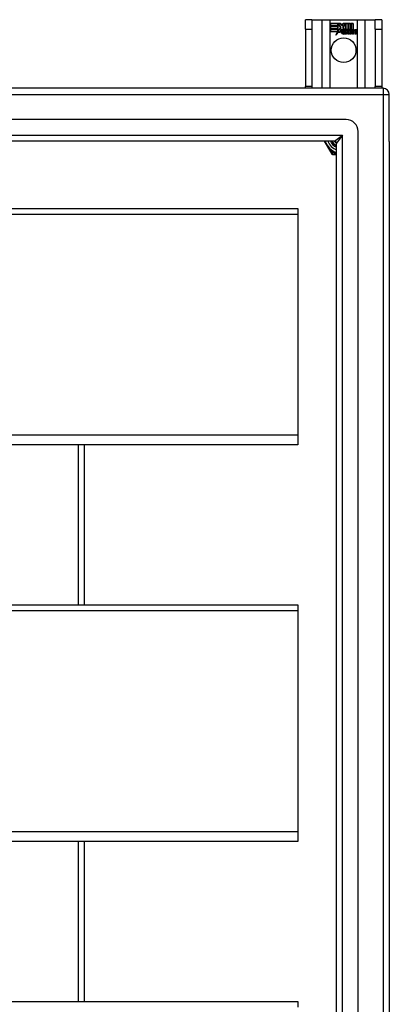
# Model space of a CAD drawing. Header units: inches. Extents: x 48.1 to 120.1, y 27.5 to 59.7.
# Tile 23 of 23: x 114 to 120.1, y 43.6 to 59.7. Entities that reach past the tile are written whole.
import ezdxf

# ---------------------------------------------------------------- set-up
doc = ezdxf.new("R2010")
doc.units = ezdxf.units.IN
doc.header["$MEASUREMENT"] = 0
doc.layers.add('Visible Edges(ANSI)', color=7, linetype='Continuous', lineweight=25)
doc.layers.add('Visible Tangent Edges(ANSI)', color=7, linetype='Continuous', lineweight=25)

msp = doc.modelspace()

# ---------------------------------------------------------------- linework, layer by layer
at = {"layer": 'Visible Edges(ANSI)'}
for p, q in [((118.784, 59.726), (118.679, 59.726)), ((118.679, 59.57), (118.679, 59.726)), ((118.784, 59.726), (118.784, 59.57)), ((118.784, 59.726), (118.948, 59.726)), ((118.948, 59.726), (119.083, 59.726)), ((119.083, 59.726), (119.525, 59.726)), ((119.525, 59.726), (119.66, 59.726)), ((119.66, 59.726), (119.824, 59.726)), ((119.824, 59.57), (119.824, 59.726)), ((119.929, 59.726), (119.824, 59.726)), ((119.929, 59.726), (119.929, 59.57)), ((118.679, 59.57), (118.679, 58.632)), ((118.784, 59.57), (118.784, 58.632)), ((119.088, 59.664), (119.255, 59.664)), ((119.088, 59.624), (119.088, 59.664)), ((119.088, 59.663), (119.088, 59.625)), ((119.254, 59.663), (119.088, 59.663)), ((119.088, 59.625), (119.21, 59.625)), ((119.211, 59.624), (119.088, 59.624)), ((119.088, 59.579), (119.088, 59.619)), ((119.088, 59.619), (119.211, 59.619)), ((119.088, 59.618), (119.088, 59.579)), ((119.21, 59.618), (119.088, 59.618)), ((119.088, 59.579), (119.21, 59.579)), ((119.211, 59.579), (119.088, 59.579)), ((119.088, 59.573), (119.211, 59.573)), ((119.088, 59.533), (119.088, 59.573)), ((119.21, 59.572), (119.088, 59.572)), ((119.088, 59.572), (119.088, 59.534)), ((119.21, 59.625), (119.21, 59.659)), ((119.21, 59.659), (119.215, 59.659)), ((119.21, 59.579), (119.21, 59.618)), ((119.21, 59.538), (119.21, 59.572)), ((119.211, 59.658), (119.211, 59.624)), ((119.214, 59.658), (119.211, 59.658)), ((119.211, 59.619), (119.211, 59.579)), ((119.211, 59.573), (119.211, 59.538)), ((119.212, 59.538), (119.23, 59.574)), ((119.23, 59.571), (119.212, 59.538)), ((119.257, 59.596), (119.214, 59.658)), ((119.215, 59.659), (119.258, 59.596)), ((119.23, 59.574), (119.233, 59.561)), ((119.232, 59.559), (119.23, 59.571)), ((119.258, 59.596), (119.232, 59.559)), ((119.233, 59.561), (119.257, 59.596)), ((119.274, 59.568), (119.235, 59.513)), ((119.236, 59.515), (119.274, 59.57)), ((119.277, 59.63), (119.254, 59.663)), ((119.255, 59.664), (119.277, 59.631)), ((119.274, 59.57), (119.283, 59.555)), ((119.283, 59.554), (119.274, 59.568)), ((119.277, 59.631), (119.294, 59.664)), ((119.295, 59.663), (119.277, 59.63)), ((119.294, 59.664), (119.378, 59.664)), ((119.294, 59.601), (119.337, 59.659)), ((119.319, 59.565), (119.294, 59.601)), ((119.377, 59.663), (119.295, 59.663)), ((119.337, 59.658), (119.295, 59.601)), ((119.295, 59.601), (119.32, 59.564)), ((119.337, 59.659), (119.341, 59.659)), ((119.34, 59.658), (119.337, 59.658)), ((119.34, 59.563), (119.34, 59.658)), ((119.368, 59.563), (119.34, 59.563)), ((119.341, 59.659), (119.341, 59.564)), ((119.341, 59.564), (119.369, 59.564)), ((119.362, 59.526), (119.345, 59.559)), ((119.345, 59.559), (119.365, 59.559)), ((119.346, 59.559), (119.363, 59.526)), ((119.365, 59.559), (119.346, 59.559)), ((119.375, 59.536), (119.365, 59.559)), ((119.365, 59.559), (119.375, 59.536)), ((119.378, 59.541), (119.368, 59.563)), ((119.369, 59.564), (119.377, 59.545)), ((119.377, 59.545), (119.377, 59.663)), ((119.378, 59.664), (119.378, 59.541)), ((119.395, 59.559), (119.378, 59.536)), ((119.378, 59.536), (119.395, 59.559)), ((119.383, 59.55), (119.383, 59.664)), ((119.383, 59.664), (119.42, 59.664)), ((119.393, 59.563), (119.383, 59.55)), ((119.384, 59.663), (119.384, 59.552)), ((119.419, 59.663), (119.384, 59.663)), ((119.384, 59.552), (119.392, 59.564)), ((119.384, 59.526), (119.413, 59.559)), ((119.415, 59.559), (119.385, 59.526)), ((119.392, 59.564), (119.419, 59.564)), ((119.42, 59.563), (119.393, 59.563)), ((119.413, 59.559), (119.395, 59.559)), ((119.395, 59.559), (119.415, 59.559)), ((119.41, 59.491), (119.422, 59.559)), ((119.423, 59.559), (119.411, 59.492)), ((119.419, 59.564), (119.419, 59.663)), ((119.42, 59.664), (119.42, 59.563)), ((119.422, 59.559), (119.436, 59.559)), ((119.436, 59.559), (119.423, 59.559)), ((119.425, 59.563), (119.425, 59.664)), ((119.425, 59.664), (119.463, 59.664)), ((119.441, 59.563), (119.425, 59.563)), ((119.426, 59.663), (119.426, 59.564)), ((119.462, 59.663), (119.426, 59.663)), ((119.426, 59.564), (119.442, 59.564)), ((119.434, 59.547), (119.436, 59.559)), ((119.436, 59.559), (119.435, 59.547)), ((119.44, 59.555), (119.441, 59.563)), ((119.442, 59.564), (119.441, 59.557)), ((119.462, 59.565), (119.462, 59.663)), ((119.463, 59.664), (119.463, 59.565)), ((119.824, 59.57), (119.824, 58.632)), ((119.929, 59.57), (119.929, 58.632)), ((119.088, 59.534), (119.21, 59.534)), ((119.209, 59.533), (119.088, 59.533)), ((119.178, 59.473), (119.209, 59.533)), ((119.233, 59.531), (119.178, 59.473)), ((119.21, 59.534), (119.181, 59.478)), ((119.181, 59.478), (119.233, 59.533)), ((119.212, 59.538), (119.21, 59.538)), ((119.211, 59.538), (119.212, 59.538)), ((119.233, 59.533), (119.236, 59.515)), ((119.235, 59.513), (119.233, 59.531)), ((119.287, 59.522), (119.333, 59.522)), ((119.333, 59.521), (119.287, 59.521)), ((119.289, 59.532), (119.319, 59.532)), ((119.32, 59.531), (119.289, 59.531)), ((119.324, 59.495), (119.324, 59.505)), ((119.325, 59.506), (119.325, 59.495)), ((119.332, 59.491), (119.362, 59.526)), ((119.352, 59.491), (119.332, 59.491)), ((119.363, 59.526), (119.333, 59.492)), ((119.333, 59.492), (119.352, 59.492)), ((119.352, 59.492), (119.368, 59.516)), ((119.369, 59.516), (119.352, 59.491)), ((119.368, 59.516), (119.372, 59.516)), ((119.372, 59.516), (119.369, 59.516)), ((119.372, 59.516), (119.382, 59.492)), ((119.381, 59.491), (119.372, 59.516)), ((119.378, 59.536), (119.375, 59.536)), ((119.375, 59.536), (119.378, 59.536)), ((119.401, 59.491), (119.381, 59.491)), ((119.382, 59.492), (119.4, 59.492)), ((119.4, 59.492), (119.384, 59.526)), ((119.385, 59.526), (119.401, 59.491)), ((119.427, 59.491), (119.41, 59.491)), ((119.411, 59.492), (119.426, 59.492)), ((119.426, 59.492), (119.431, 59.519)), ((119.432, 59.519), (119.427, 59.491)), ((119.439, 59.547), (119.434, 59.547)), ((119.435, 59.547), (119.439, 59.547)), ((119.452, 59.491), (119.46, 59.534)), ((119.469, 59.491), (119.452, 59.491)), ((119.461, 59.534), (119.453, 59.492)), ((119.453, 59.492), (119.468, 59.492)), ((119.468, 59.492), (119.473, 59.519)), ((119.474, 59.519), (119.469, 59.491)), ((119.494, 59.491), (119.502, 59.534)), ((119.511, 59.491), (119.494, 59.491)), ((119.503, 59.534), (119.495, 59.492)), ((119.495, 59.492), (119.51, 59.492)), ((119.51, 59.492), (119.519, 59.534)), ((119.519, 59.534), (119.511, 59.491)), ((119.955, 58.601), (48.153, 58.601)), ((118.679, 58.601), (118.679, 58.632)), ((118.784, 58.632), (118.784, 58.601)), ((119.824, 58.601), (119.824, 58.632)), ((119.929, 58.632), (119.929, 58.601)), ((120.054, 57.727), (120.054, 58.502)), ((119.345, 58.089), (48.762, 58.089)), ((119.542, 29.31), (119.542, 57.892)), ((119.157, 57.735), (48.951, 57.735)), ((118.987, 57.735), (119.088, 57.56)), ((119.188, 29.498), (119.188, 57.704)), ((120.054, 57.727), (120.054, 29.475)), ((119.088, 57.56), (119.106, 57.528)), ((119.123, 57.518), (119.16, 57.518)), ((119.16, 57.518), (119.188, 57.518)), ((64.554, 56.633), (118.554, 56.633)), ((118.554, 56.633), (118.554, 56.54)), ((118.554, 56.54), (118.554, 52.914)), ((118.554, 52.914), (118.554, 52.757)), ((118.554, 52.757), (64.554, 52.757)), ((115.054, 50.133), (115.054, 52.757)), ((64.554, 50.133), (118.554, 50.133)), ((118.554, 50.133), (118.554, 50.04)), ((118.554, 50.04), (118.554, 46.414)), ((118.554, 46.414), (118.554, 46.257)), ((118.554, 46.257), (64.554, 46.257)), ((115.054, 43.633), (115.054, 46.257)), ((64.554, 43.633), (118.554, 43.633)), ((118.554, 43.633), (118.554, 43.54))]:
    msp.add_line(p, q, dxfattribs=at)
at = {"layer": 'Visible Edges(ANSI)', "flags": 128}
for points in [[(119.188, 57.699), (119.186, 57.701), (119.184, 57.702), (119.183, 57.703), (119.181, 57.705), (119.18, 57.706), (119.178, 57.707), (119.176, 57.709), (119.175, 57.71), (119.173, 57.712), (119.172, 57.713), (119.17, 57.715), (119.169, 57.716), (119.167, 57.717), (119.166, 57.719), (119.164, 57.721), (119.163, 57.722), (119.162, 57.724), (119.16, 57.725), (119.159, 57.727), (119.158, 57.728), (119.156, 57.73), (119.155, 57.732), (119.154, 57.733), (119.152, 57.735)], [(119.155, 57.735), (119.156, 57.733), (119.157, 57.732), (119.159, 57.731), (119.16, 57.729), (119.161, 57.728), (119.162, 57.726), (119.164, 57.725), (119.165, 57.724), (119.166, 57.722), (119.168, 57.721), (119.169, 57.72), (119.17, 57.718), (119.172, 57.717), (119.173, 57.716), (119.175, 57.714), (119.176, 57.713), (119.177, 57.712), (119.179, 57.711), (119.18, 57.709), (119.182, 57.708), (119.183, 57.707), (119.185, 57.706), (119.186, 57.705), (119.188, 57.704)]]:
    msp.add_lwpolyline(points, dxfattribs=at)
at = {"layer": 'Visible Edges(ANSI)'}
msp.add_circle((119.304, 59.226), 0.203, dxfattribs=at)
for centre, radius, start, end in [((119.311, 59.524), 0.042, 79.6582, 131.9139), ((119.311, 59.524), 0.0412, 77.079, 133.1785), ((119.311, 59.524), 0.0374, 80.4085, 134.1684), ((119.311, 59.524), 0.0366, 80.3604, 134.1684), ((119.316, 59.542), 0.019, 23.8445, 85.0802), ((119.316, 59.542), 0.0183, 23.8445, 85.1757), ((119.464, 59.531), 0.03, 89.4776, 147.4114), ((119.464, 59.531), 0.0293, 89.4776, 148.2123), ((119.462, 59.535), 0.03, 88.7952, 136.5849), ((119.462, 59.535), 0.0307, 90.2222, 132.7339), ((119.464, 59.549), 0.0127, 16.9928, 89.4776), ((119.464, 59.549), 0.0119, 16.9928, 89.4776), ((119.506, 59.531), 0.0299, 89.6788, 160.8136), ((119.506, 59.531), 0.0307, 89.6788, 153.9508), ((119.506, 59.548), 0.0131, 18.4748, 89.6788), ((119.506, 59.548), 0.0124, 18.4748, 89.6788), ((119.32, 59.515), 0.0498, 134.1684, 176.5646), ((119.295, 59.516), 0.0247, 176.5646, 261.5605), ((119.32, 59.515), 0.049, 134.1684, 176.5646), ((119.295, 59.516), 0.0239, 176.5646, 261.5605), ((119.299, 59.517), 0.0127, 160.9907, 244.6784), ((119.299, 59.517), 0.012, 163.5261, 244.6784), ((119.31, 59.529), 0.0217, 109.3797, 175.226), ((119.31, 59.529), 0.021, 109.3797, 172.9975), ((119.302, 59.567), 0.0751, 261.5605, 286.9141), ((119.302, 59.567), 0.0759, 261.5605, 287.3343), ((119.31, 59.541), 0.0384, 244.6784, 292.5609), ((119.31, 59.541), 0.0391, 244.6784, 290.9242), ((119.308, 59.536), 0.0144, 51.1652, 109.3797), ((119.308, 59.536), 0.0137, 51.1652, 109.3797), ((119.309, 59.538), 0.0119, 331.4547, 51.1652), ((119.309, 59.538), 0.0127, 329.421, 51.1652), ((119.301, 59.535), 0.0345, 336.9643, 23.8445), ((119.301, 59.535), 0.0353, 336.1555, 23.8445), ((119.489, 59.509), 0.0589, 147.5992, 170), ((119.489, 59.509), 0.0581, 147.5992, 170), ((119.453, 59.532), 0.0165, 96.03, 147.5992), ((119.453, 59.532), 0.0157, 96.03, 147.5992), ((119.452, 59.54), 0.00825, 23.5571, 96.03), ((119.452, 59.54), 0.0075, 23.5571, 96.03), ((119.445, 59.537), 0.0154, 350, 23.5571), ((119.445, 59.537), 0.0161, 350, 23.5571), ((119.531, 59.51), 0.0589, 148.5524, 170.8204), ((119.531, 59.51), 0.0581, 148.5584, 170.8257), ((119.442, 59.542), 0.0353, 357.7769, 16.9928), ((119.442, 59.542), 0.036, 3.6169, 16.9928), ((119.495, 59.532), 0.0165, 96.1027, 147.6301), ((119.495, 59.532), 0.0157, 96.1027, 147.6083), ((119.494, 59.54), 0.00825, 23.5487, 96.1027), ((119.494, 59.54), 0.0075, 23.5487, 96.1027), ((119.487, 59.537), 0.0154, 349.9922, 23.5487), ((119.487, 59.537), 0.0161, 350.0076, 23.5487), ((119.484, 59.541), 0.0353, 349, 18.4748), ((119.484, 59.541), 0.036, 349, 18.4748), ((119.955, 58.502), 0.099, 0, 90), ((119.345, 57.892), 0.197, 0, 90), ((119.304, 57.851), 0.325, 200.9514, 249.0486), ((119.304, 57.851), 0.226, 210.8668, 239.1332), ((119.157, 57.704), 0.031, 0, 90), ((119.123, 57.538), 0.0197, 210, 270)]:
    msp.add_arc(centre, radius, start, end, dxfattribs=at)
at = {"layer": 'Visible Tangent Edges(ANSI)'}
for p, q in [((118.948, 59.726), (118.948, 58.601)), ((119.083, 58.601), (119.083, 59.726)), ((119.525, 59.726), (119.525, 58.601)), ((119.66, 58.601), (119.66, 59.726)), ((118.679, 59.57), (118.784, 59.57)), ((119.824, 59.57), (119.929, 59.57)), ((118.784, 58.632), (118.679, 58.632)), ((119.929, 58.632), (119.824, 58.632)), ((119.955, 58.601), (119.955, 58.502)), ((48.153, 58.502), (119.955, 58.502)), ((119.955, 58.502), (119.955, 28.7)), ((119.955, 58.502), (120.054, 58.502)), ((48.821, 57.834), (119.287, 57.834)), ((119.157, 57.735), (119.287, 57.834)), ((119.287, 57.834), (119.188, 57.704)), ((119.287, 29.368), (119.287, 57.834)), ((119.088, 57.56), (119.105, 57.57)), ((119.123, 57.538), (119.105, 57.57)), ((119.123, 57.538), (119.106, 57.528)), ((119.123, 57.518), (119.123, 57.538)), ((119.16, 57.538), (119.123, 57.538)), ((119.16, 57.518), (119.16, 57.538)), ((64.554, 56.54), (118.554, 56.54)), ((118.554, 52.914), (64.554, 52.914)), ((114.955, 50.133), (114.955, 52.757)), ((64.554, 50.04), (118.554, 50.04)), ((118.554, 46.414), (64.554, 46.414)), ((114.955, 43.633), (114.955, 46.257))]:
    msp.add_line(p, q, dxfattribs=at)
at = {"layer": 'Visible Tangent Edges(ANSI)', "flags": 128}
for points in [[(119.105, 57.57), (119.1, 57.576), (119.095, 57.582), (119.089, 57.588), (119.084, 57.594), (119.079, 57.6), (119.074, 57.606), (119.069, 57.612), (119.064, 57.619), (119.059, 57.626), (119.054, 57.632), (119.05, 57.639), (119.045, 57.646), (119.04, 57.653), (119.035, 57.66), (119.031, 57.667), (119.026, 57.675), (119.022, 57.682), (119.018, 57.689), (119.013, 57.697), (119.009, 57.705), (119.005, 57.712), (119.001, 57.72), (118.998, 57.727), (118.994, 57.735)], [(119.188, 57.533), (119.187, 57.533), (119.185, 57.533), (119.184, 57.533), (119.183, 57.534), (119.182, 57.534), (119.181, 57.534), (119.179, 57.534), (119.178, 57.534), (119.177, 57.535), (119.176, 57.535), (119.175, 57.535), (119.174, 57.535), (119.173, 57.536), (119.171, 57.536), (119.17, 57.536), (119.169, 57.536), (119.168, 57.536), (119.167, 57.537), (119.166, 57.537), (119.164, 57.537), (119.163, 57.537), (119.162, 57.538), (119.161, 57.538), (119.16, 57.538)]]:
    msp.add_lwpolyline(points, dxfattribs=at)
at = {"layer": 'Visible Tangent Edges(ANSI)'}
for radius, start, end in [(0.285, 204.01, 245.99), (0.246, 208.1642, 241.8358), (0.344, 234.6913, 245.3087)]:
    msp.add_arc((119.304, 57.851), radius, start, end, dxfattribs=at)

doc.saveas('drawing.dxf')
